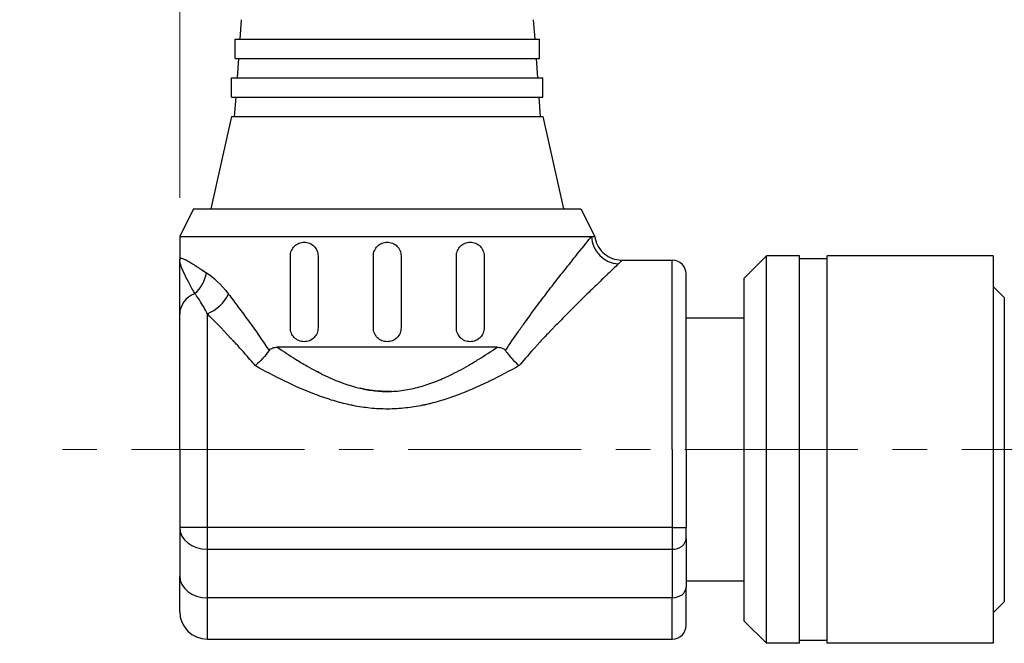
# Model space of a CAD drawing. Header units: inches. Extents: x 0 to 6721, y -3375 to 1330.
# Tile 141 of 196: x 4569 to 4604, y 91 to 114. Entities that reach past the tile are written whole.
import ezdxf

# ---------------------------------------------------------------- set-up
doc = ezdxf.new("R2010")
doc.units = ezdxf.units.IN
doc.header["$MEASUREMENT"] = 0
doc.linetypes.add('CENTER', pattern=[2, 1.25, -0.25, 0.25, -0.25])
for name, color, linetype, lineweight in [('AM_5', 3, 'Continuous', 15), ('AM_7', 4, 'CENTER', 15), ('可見 (ISO)', 7, 'Continuous', 25), ('窄部可見 (ISO)', 7, 'Continuous', 25)]:
    doc.layers.add(name, color=color, linetype=linetype, lineweight=lineweight)
doc.styles.add('尺寸標註', font='romans.shx', dxfattribs={"bigfont": 'CHINESET.SHX'})
doc.dimstyles.new('複本(3) CNS2-1$0', dxfattribs={"dimtxt": 3.7, "dimasz": 3, "dimexe": 1.4, "dimexo": 1.4, "dimgap": 1, "dimtad": 1, "dimtoh": 1, "dimdsep": 46, "dimtxsty": '尺寸標註', "dimcen": 0, "dimclrd": 2, "dimclre": 2, "dimclrt": 3, "dimadec": 0, "dimazin": 2, "dimtp": 0.1, "dimtm": 0.1, "dimtfac": 0.71, "dimtmove": 0, "dimatfit": 0, "dimfxl": 0, "dimlwd": 13, "dimlwe": 13, "dimarcsym": 0})

# ---------------------------------------------------------------- blocks, each defined once
blk = doc.blocks.new('*D416')
at = {"layer": 'AM_5', "color": 2, "lineweight": 13}
for p, q in [((4574.387, 107.145), (4574.387, 174.495)), ((4798.957, 118.665), (4798.957, 174.495)), ((4795.957, 173.095), (4577.387, 173.095))]:
    blk.add_line(p, q, dxfattribs=at)
at = {"layer": 'AM_5', "color": 2}
for points in [[(4577.387, 173.595), (4577.387, 172.595), (4574.387, 173.095)], [(4795.957, 173.595), (4795.957, 172.595), (4798.957, 173.095)]]:
    blk.add_solid(points, dxfattribs=at)
at = {"layer": 'Defpoints', "color": 0}
for p in [(4574.387, 173.095), (4798.957, 117.265), (4574.387, 105.745)]:
    blk.add_point(p, dxfattribs=at)
at = {"layer": 'AM_5', "color": 3, "insert": (4686.672, 175.945), "char_height": 3.7, "attachment_point": 5, "style": '尺寸標註'}
blk.add_mtext('224.6', dxfattribs=at)
blk = doc.blocks.new('*D419')
at = {"layer": 'AM_5', "color": 2, "lineweight": 13}
for p, q in [((4644.557, 130.595), (4560.889, 130.595)), ((4562.289, 127.595), (4562.289, 101.045)), ((4567.877, 98.045), (4560.889, 98.045))]:
    blk.add_line(p, q, dxfattribs=at)
at = {"layer": 'AM_5', "color": 2}
for points in [[(4561.789, 127.595), (4562.789, 127.595), (4562.289, 130.595)], [(4561.789, 101.045), (4562.789, 101.045), (4562.289, 98.045)]]:
    blk.add_solid(points, dxfattribs=at)
at = {"layer": 'Defpoints', "color": 0}
for p in [(4645.957, 130.595), (4562.289, 98.045), (4569.277, 98.045)]:
    blk.add_point(p, dxfattribs=at)
at = {"layer": 'AM_5', "color": 3, "insert": (4559.439, 114.32), "char_height": 3.7, "attachment_point": 5, "rotation": 90, "style": '尺寸標註'}
blk.add_mtext('32.6', dxfattribs=at)

msp = doc.modelspace()

# ---------------------------------------------------------------- linework, layer by layer
at = {"layer": 'AM_7', "ltscale": 5}
msp.add_line((4608.897, 98.045), (4569.277, 98.045), dxfattribs=at)
at = {"layer": '可見 (ISO)'}
for p, q in [((4576.607, 113.585), (4576.558, 112.885)), ((4587.167, 113.585), (4587.216, 112.885)), ((4576.387, 112.885), (4587.387, 112.885)), ((4576.387, 112.185), (4576.387, 112.885)), ((4587.387, 112.185), (4587.387, 112.885)), ((4576.387, 112.185), (4587.387, 112.185)), ((4576.509, 112.185), (4576.46, 111.485)), ((4587.265, 112.185), (4587.314, 111.485)), ((4576.262, 111.485), (4587.512, 111.485)), ((4576.262, 110.785), (4576.262, 111.485)), ((4587.512, 110.785), (4587.512, 111.485)), ((4576.262, 110.785), (4587.512, 110.785)), ((4576.411, 110.785), (4576.362, 110.085)), ((4587.363, 110.785), (4587.412, 110.085)), ((4576.262, 110.085), (4575.512, 106.745)), ((4576.262, 110.085), (4587.512, 110.085)), ((4587.512, 110.085), (4588.262, 106.745)), ((4574.887, 106.745), (4574.387, 105.745)), ((4574.887, 106.745), (4588.887, 106.745)), ((4588.887, 106.745), (4589.387, 105.745)), ((4574.387, 105.745), (4589.265, 105.745)), ((4574.387, 105.745), (4574.387, 104.895)), ((4589.087, 105.525), (4589.087, 105.525)), ((4578.387, 102.445), (4578.387, 105.045)), ((4579.387, 105.045), (4579.387, 102.445)), ((4581.387, 102.445), (4581.387, 105.045)), ((4582.387, 105.045), (4582.387, 102.445)), ((4584.387, 102.445), (4584.387, 105.045)), ((4585.387, 105.045), (4585.387, 102.445)), ((4594.787, 104.24), (4595.592, 105.045)), ((4595.592, 91.045), (4595.592, 105.045)), ((4596.787, 105.045), (4595.592, 105.045)), ((4596.787, 91.045), (4596.787, 105.045)), ((4597.787, 91.045), (4597.787, 105.045)), ((4603.787, 105.045), (4597.787, 105.045)), ((4603.787, 105.045), (4603.787, 91.045)), ((4574.75, 104.824), (4574.75, 104.824)), ((4590.376, 104.895), (4592.187, 104.895)), ((4597.787, 104.945), (4596.787, 104.945)), ((4592.687, 98.045), (4592.687, 104.395)), ((4594.787, 91.85), (4594.787, 104.24)), ((4604.187, 103.545), (4603.787, 103.945)), ((4604.187, 103.545), (4604.187, 92.545)), ((4574.387, 98.045), (4574.387, 102.945)), ((4594.787, 102.795), (4592.687, 102.795)), ((4585.859, 101.745), (4577.916, 101.745)), ((4586.389, 101.339), (4586.389, 101.339)), ((4574.387, 98.045), (4574.387, 95.226)), ((4592.687, 98.045), (4592.687, 95.226)), ((4574.387, 95.226), (4574.387, 93.47)), ((4592.687, 94.835), (4592.687, 95.226)), ((4592.687, 94.835), (4592.687, 93.079)), ((4574.387, 92.195), (4574.387, 93.47)), ((4594.787, 93.295), (4592.687, 93.295)), ((4592.687, 91.695), (4592.687, 93.079)), ((4604.187, 92.545), (4603.787, 92.145)), ((4594.787, 91.85), (4595.592, 91.045)), ((4575.387, 91.195), (4592.187, 91.195)), ((4597.787, 91.145), (4596.787, 91.145)), ((4596.787, 91.045), (4595.592, 91.045)), ((4603.787, 91.045), (4597.787, 91.045))]:
    msp.add_line(p, q, dxfattribs=at)
for centre, radius, start, end in [((4592.187, 104.395), 0.5, 0, 90), ((4575.387, 92.195), 1, 180, 270), ((4592.187, 91.695), 0.5, 270, 0)]:
    msp.add_arc(centre, radius, start, end, dxfattribs=at)
msp.add_open_spline([(4589.265, 105.745), (4589.346, 105.745), (4589.387, 105.745), (4589.387, 105.745)], degree=3, dxfattribs=at)
for points, knots in [([(4589.387, 105.745), (4589.403, 105.638), (4589.437, 105.533), (4589.536, 105.34), (4589.603, 105.251), (4589.758, 105.1), (4589.85, 105.037), (4590.046, 104.944), (4590.153, 104.914), (4590.299, 104.897), (4590.337, 104.895), (4590.376, 104.895)], [0, 0, 0, 0, 0.0323509, 0.0323509, 0.0648619, 0.0648619, 0.0973671, 0.0973671, 0.1298724, 0.1298724, 0.1414389, 0.1414389, 0.1414389, 0.1414389]), ([(4578.387, 105.045), (4578.387, 105.109), (4578.4, 105.177), (4578.452, 105.3), (4578.491, 105.355), (4578.579, 105.443), (4578.635, 105.482), (4578.758, 105.532), (4578.825, 105.545), (4578.948, 105.545), (4579.014, 105.533), (4579.138, 105.482), (4579.195, 105.444), (4579.284, 105.355), (4579.323, 105.299), (4579.374, 105.176), (4579.387, 105.108), (4579.387, 105.045)], [0, 0, 0, 0, 0.0193382, 0.0193382, 0.0386763, 0.0386763, 0.0590611, 0.0590611, 0.0794458, 0.0794458, 0.0994875, 0.0994875, 0.1195292, 0.1195292, 0.1386287, 0.1386287, 0.1577282, 0.1577282, 0.1577282, 0.1577282]), ([(4581.387, 105.045), (4581.387, 105.107), (4581.4, 105.174), (4581.451, 105.298), (4581.489, 105.354), (4581.578, 105.442), (4581.634, 105.481), (4581.757, 105.532), (4581.824, 105.545), (4581.95, 105.545), (4582.017, 105.532), (4582.14, 105.481), (4582.196, 105.442), (4582.285, 105.354), (4582.324, 105.298), (4582.375, 105.174), (4582.387, 105.107), (4582.387, 105.045)], [0, 0, 0, 0, 0.0188403, 0.0188403, 0.0376807, 0.0376807, 0.056521, 0.056521, 0.0753613, 0.0753613, 0.0942016, 0.0942016, 0.113042, 0.113042, 0.1318823, 0.1318823, 0.1507226, 0.1507226, 0.1507226, 0.1507226]), ([(4584.387, 105.045), (4584.387, 105.108), (4584.4, 105.176), (4584.452, 105.299), (4584.49, 105.355), (4584.579, 105.444), (4584.636, 105.482), (4584.76, 105.533), (4584.826, 105.545), (4584.949, 105.545), (4585.016, 105.532), (4585.139, 105.482), (4585.195, 105.443), (4585.284, 105.355), (4585.322, 105.3), (4585.374, 105.177), (4585.387, 105.109), (4585.387, 105.045)], [0, 0, 0, 0, 0.0190995, 0.0190995, 0.038199, 0.038199, 0.0582407, 0.0582407, 0.0782824, 0.0782824, 0.0986672, 0.0986672, 0.1190519, 0.1190519, 0.1383901, 0.1383901, 0.1577282, 0.1577282, 0.1577282, 0.1577282]), ([(4574.387, 102.945), (4574.387, 102.993), (4574.387, 103.054), (4574.387, 103.127), (4574.387, 103.164), (4574.387, 103.204), (4574.387, 103.248), (4574.387, 103.291), (4574.387, 103.338), (4574.387, 103.387), (4574.387, 103.416), (4574.387, 103.446), (4574.387, 103.476), (4574.387, 103.71), (4574.387, 103.885), (4574.387, 104.002), (4574.387, 104.004), (4574.387, 104.005), (4574.387, 104.008), (4574.387, 104.191), (4574.387, 104.349), (4574.387, 104.482), (4574.387, 104.486), (4574.387, 104.49), (4574.387, 104.495), (4574.387, 104.573), (4574.387, 104.646), (4574.387, 104.712), (4574.387, 104.779), (4574.387, 104.84), (4574.387, 104.895)], [0, 0, 0, 0, 0.109375, 0.109375, 0.109375, 0.164063, 0.164063, 0.164063, 0.21875, 0.21875, 0.21875, 0.25, 0.25, 0.25, 0.496094, 0.496094, 0.496094, 0.5, 0.5, 0.5, 0.742188, 0.742188, 0.742188, 0.75, 0.75, 0.75, 0.875, 0.875, 0.875, 1, 1, 1, 1]), ([(4579.387, 102.445), (4579.387, 102.382), (4579.375, 102.316), (4579.325, 102.194), (4579.288, 102.139), (4579.2, 102.049), (4579.142, 102.009), (4579.017, 101.957), (4578.949, 101.945), (4578.823, 101.945), (4578.755, 101.957), (4578.63, 102.011), (4578.572, 102.051), (4578.485, 102.141), (4578.449, 102.195), (4578.4, 102.316), (4578.387, 102.382), (4578.387, 102.445)], [0.1577208, 0.1577208, 0.1577208, 0.1577208, 0.1764547, 0.1764547, 0.1951885, 0.1951885, 0.2155952, 0.2155952, 0.2360018, 0.2360018, 0.2569247, 0.2569247, 0.2778476, 0.2778476, 0.2966445, 0.2966445, 0.3154415, 0.3154415, 0.3154415, 0.3154415]), ([(4582.387, 102.445), (4582.387, 102.382), (4582.375, 102.315), (4582.324, 102.192), (4582.285, 102.135), (4582.196, 102.047), (4582.14, 102.008), (4582.017, 101.957), (4581.95, 101.945), (4581.824, 101.945), (4581.757, 101.957), (4581.634, 102.008), (4581.578, 102.047), (4581.489, 102.135), (4581.451, 102.192), (4581.4, 102.315), (4581.387, 102.382), (4581.387, 102.445)], [0.1507226, 0.1507226, 0.1507226, 0.1507226, 0.169563, 0.169563, 0.1884033, 0.1884033, 0.2072436, 0.2072436, 0.226084, 0.226084, 0.2449243, 0.2449243, 0.2637646, 0.2637646, 0.2826049, 0.2826049, 0.3014453, 0.3014453, 0.3014453, 0.3014453]), ([(4585.387, 102.445), (4585.387, 102.382), (4585.375, 102.316), (4585.325, 102.195), (4585.289, 102.141), (4585.202, 102.051), (4585.145, 102.011), (4585.019, 101.957), (4584.951, 101.945), (4584.825, 101.945), (4584.757, 101.957), (4584.632, 102.009), (4584.574, 102.049), (4584.487, 102.139), (4584.449, 102.194), (4584.4, 102.316), (4584.387, 102.382), (4584.387, 102.445)], [0.1577208, 0.1577208, 0.1577208, 0.1577208, 0.1765177, 0.1765177, 0.1953147, 0.1953147, 0.2162376, 0.2162376, 0.2371605, 0.2371605, 0.2575671, 0.2575671, 0.2779737, 0.2779737, 0.2967076, 0.2967076, 0.3154415, 0.3154415, 0.3154415, 0.3154415]), ([(4577.615, 101.624), (4577.548, 101.529), (4577.47, 101.432), (4577.311, 101.258), (4577.233, 101.181), (4577.142, 101.101), (4577.13, 101.091), (4577.119, 101.081)], [0.00000157, 0.00000157, 0.00000157, 0.00000157, 0.03773377, 0.03773377, 0.07068367, 0.07068367, 0.07542641, 0.07542641, 0.07542641, 0.07542641]), ([(4577.615, 101.624), (4577.632, 101.648), (4577.652, 101.667), (4577.698, 101.7), (4577.725, 101.713), (4577.804, 101.739), (4577.861, 101.744), (4577.916, 101.745)], [0.0000014, 0.0000014, 0.0000014, 0.0000014, 0.00932853, 0.00932853, 0.01959272, 0.01959272, 0.03886697, 0.03886697, 0.03886697, 0.03886697]), ([(4585.859, 101.745), (4585.913, 101.744), (4585.97, 101.739), (4586.049, 101.713), (4586.076, 101.7), (4586.123, 101.667), (4586.143, 101.648), (4586.159, 101.624)], [0.00000446, 0.00000446, 0.00000446, 0.00000446, 0.01927083, 0.01927083, 0.02954111, 0.02954111, 0.03887318, 0.03887318, 0.03887318, 0.03887318]), ([(4586.159, 101.624), (4586.197, 101.57), (4586.237, 101.519), (4586.276, 101.471), (4586.296, 101.447), (4586.315, 101.424), (4586.334, 101.402), (4586.343, 101.391), (4586.353, 101.381), (4586.362, 101.37), (4586.367, 101.365), (4586.371, 101.36), (4586.376, 101.354), (4586.38, 101.349), (4586.384, 101.345), (4586.389, 101.339), (4586.475, 101.243), (4586.567, 101.155), (4586.655, 101.081)], [0, 0, 0, 0, 0.25, 0.25, 0.25, 0.375, 0.375, 0.375, 0.4375, 0.4375, 0.4375, 0.46875, 0.46875, 0.46875, 0.5, 0.5, 0.5, 0.9999987, 0.9999987, 0.9999987, 0.9999987])]:
    msp.add_open_spline(points, degree=3, knots=knots, dxfattribs=at)
at = {"layer": '窄部可見 (ISO)'}
for p, q in [((4592.187, 98.045), (4592.187, 104.895)), ((4575.387, 98.045), (4575.387, 102.952)), ((4577.916, 101.745), (4577.916, 101.745)), ((4575.387, 95.226), (4575.387, 98.045)), ((4592.187, 98.045), (4592.187, 95.226)), ((4575.387, 95.226), (4574.387, 95.226)), ((4575.387, 94.444), (4575.387, 95.226)), ((4592.187, 95.226), (4575.387, 95.226)), ((4592.187, 95.226), (4592.187, 94.444)), ((4592.187, 95.226), (4592.687, 95.226)), ((4575.387, 92.688), (4575.387, 94.444)), ((4575.387, 94.444), (4592.187, 94.444)), ((4592.187, 94.444), (4592.187, 92.688)), ((4575.387, 91.195), (4575.387, 92.688)), ((4592.187, 92.688), (4575.387, 92.688)), ((4592.187, 91.195), (4592.187, 92.688))]:
    msp.add_line(p, q, dxfattribs=at)
for centre, major_axis, ratio, start_param, end_param in [((4590.249, 105.745), (0.736, -0.677), 0.965519, 3.903326, 5.439158), ((4574.48, 104.438), (-0.482, -0.876), 0.841295, 1.120848, 2.004762), ((4575.387, 102.945), (-1, 0), 0.837637, 5.183305, 6.283185), ((4575.387, 103.668), (0.756, 0.654), 0.613283, 4.224582, 5.329054), ((4575.387, 95.226), (-1, 0), 0.782011, 0, 1.570796), ((4592.187, 94.835), (0.5, 0), 0.782011, 4.712389, 6.283185), ((4575.387, 93.47), (-1, 0), 0.782011, 0, 1.570796), ((4592.187, 93.079), (0.5, 0), 0.782011, 4.712389, 6.283185)]:
    msp.add_ellipse(centre, major_axis=major_axis, ratio=ratio, start_param=start_param, end_param=end_param, dxfattribs=at)
for points, knots in [([(4586.159, 101.624), (4586.312, 101.859), (4586.469, 102.089), (4586.628, 102.315), (4586.707, 102.428), (4586.787, 102.54), (4586.867, 102.651), (4586.931, 102.741), (4586.995, 102.828), (4587.059, 102.916), (4587.075, 102.938), (4587.091, 102.959), (4587.107, 102.981), (4587.257, 103.184), (4587.402, 103.378), (4587.542, 103.563), (4587.554, 103.578), (4587.565, 103.593), (4587.577, 103.608), (4587.722, 103.799), (4587.862, 103.981), (4587.995, 104.151), (4588, 104.157), (4588.003, 104.162), (4588.008, 104.168), (4588.152, 104.352), (4588.285, 104.521), (4588.408, 104.677), (4588.541, 104.845), (4588.663, 104.997), (4588.769, 105.13), (4588.998, 105.416), (4589.162, 105.618), (4589.265, 105.745)], [0, 0, 0, 0, 0.125, 0.125, 0.125, 0.1875, 0.1875, 0.1875, 0.237755, 0.237755, 0.237755, 0.25, 0.25, 0.25, 0.365555, 0.365555, 0.365555, 0.375, 0.375, 0.375, 0.496026, 0.496026, 0.496026, 0.5, 0.5, 0.5, 0.613417, 0.613417, 0.613417, 0.736214, 0.736214, 0.736214, 1, 1, 1, 1]), ([(4574.387, 104.895), (4574.387, 104.92), (4574.393, 104.938), (4574.406, 104.948), (4574.41, 104.952), (4574.415, 104.955), (4574.421, 104.957), (4574.429, 104.959), (4574.437, 104.96), (4574.448, 104.96), (4574.449, 104.96), (4574.449, 104.96), (4574.45, 104.96), (4574.47, 104.959), (4574.496, 104.952), (4574.527, 104.941), (4574.543, 104.935), (4574.56, 104.927), (4574.579, 104.918), (4574.588, 104.913), (4574.598, 104.909), (4574.608, 104.903), (4574.614, 104.901), (4574.619, 104.898), (4574.624, 104.895), (4574.627, 104.894), (4574.629, 104.892), (4574.632, 104.891), (4574.634, 104.89), (4574.637, 104.889), (4574.639, 104.887), (4574.66, 104.876), (4574.68, 104.865), (4574.703, 104.851), (4574.725, 104.838), (4574.749, 104.824), (4574.774, 104.809), (4574.799, 104.793), (4574.826, 104.776), (4574.854, 104.759), (4574.868, 104.75), (4574.882, 104.74), (4574.897, 104.731), (4574.905, 104.726), (4574.912, 104.721), (4574.92, 104.716), (4574.924, 104.714), (4574.928, 104.711), (4574.931, 104.709), (4574.933, 104.708), (4574.935, 104.706), (4574.937, 104.705), (4574.939, 104.704), (4574.94, 104.703), (4574.941, 104.702), (4574.96, 104.69), (4574.972, 104.683), (4574.988, 104.672), (4575.08, 104.612), (4575.197, 104.534), (4575.351, 104.438)], [0, 0, 0, 0, 0.140625, 0.140625, 0.140625, 0.1875, 0.1875, 0.1875, 0.25, 0.25, 0.25, 0.254664, 0.254664, 0.254664, 0.375, 0.375, 0.375, 0.4375, 0.4375, 0.4375, 0.46875, 0.46875, 0.46875, 0.484375, 0.484375, 0.484375, 0.492187, 0.492187, 0.492187, 0.49847, 0.49847, 0.49847, 0.562343, 0.562343, 0.562343, 0.625, 0.625, 0.625, 0.6875, 0.6875, 0.6875, 0.71875, 0.71875, 0.71875, 0.734375, 0.734375, 0.734375, 0.742187, 0.742187, 0.742187, 0.746094, 0.746094, 0.746094, 0.748703, 0.748703, 0.748703, 0.78634, 0.78634, 0.78634, 1, 1, 1, 1]), ([(4574.933, 103.691), (4574.868, 103.802), (4574.796, 103.928), (4574.726, 104.06), (4574.718, 104.075), (4574.71, 104.091), (4574.701, 104.107), (4574.64, 104.223), (4574.581, 104.343), (4574.531, 104.454), (4574.531, 104.455), (4574.53, 104.456), (4574.53, 104.457), (4574.529, 104.46), (4574.528, 104.461), (4574.527, 104.464), (4574.506, 104.511), (4574.486, 104.557), (4574.469, 104.6), (4574.451, 104.646), (4574.435, 104.689), (4574.423, 104.728), (4574.422, 104.731), (4574.421, 104.734), (4574.42, 104.737), (4574.394, 104.818), (4574.387, 104.866), (4574.387, 104.895)], [0, 0, 0, 0, 0.249939, 0.249939, 0.249939, 0.2798297, 0.2798297, 0.2798297, 0.4998779, 0.4998779, 0.4998779, 0.5023794, 0.5023794, 0.5023794, 0.5076885, 0.5076885, 0.5076885, 0.6248474, 0.6248474, 0.6248474, 0.7492415, 0.7492415, 0.7492415, 0.7576275, 0.7576275, 0.7576275, 0.9997559, 0.9997559, 0.9997559, 0.9997559]), ([(4590.249, 104.764), (4590.191, 104.709), (4590.115, 104.637), (4590.019, 104.546), (4589.972, 104.501), (4589.92, 104.451), (4589.863, 104.396), (4589.834, 104.369), (4589.805, 104.341), (4589.774, 104.311), (4589.758, 104.296), (4589.743, 104.281), (4589.727, 104.266), (4589.719, 104.258), (4589.711, 104.251), (4589.703, 104.243), (4589.699, 104.239), (4589.694, 104.235), (4589.69, 104.231), (4589.686, 104.227), (4589.682, 104.223), (4589.678, 104.219), (4589.564, 104.109), (4589.434, 103.984), (4589.288, 103.842), (4589.284, 103.839), (4589.281, 103.835), (4589.277, 103.832), (4589.207, 103.764), (4589.134, 103.692), (4589.057, 103.617), (4589.017, 103.577), (4588.975, 103.537), (4588.933, 103.495), (4588.911, 103.474), (4588.89, 103.453), (4588.868, 103.431), (4588.857, 103.421), (4588.847, 103.41), (4588.836, 103.399), (4588.83, 103.394), (4588.825, 103.388), (4588.819, 103.383), (4588.816, 103.38), (4588.813, 103.377), (4588.81, 103.373), (4588.807, 103.371), (4588.804, 103.368), (4588.802, 103.366), (4588.663, 103.228), (4588.506, 103.073), (4588.332, 102.897), (4588.32, 102.885), (4588.308, 102.872), (4588.296, 102.86), (4588.22, 102.783), (4588.141, 102.702), (4588.059, 102.618), (4588.011, 102.568), (4587.962, 102.518), (4587.912, 102.466), (4587.887, 102.44), (4587.862, 102.414), (4587.836, 102.387), (4587.824, 102.374), (4587.811, 102.36), (4587.798, 102.347), (4587.791, 102.34), (4587.785, 102.333), (4587.778, 102.327), (4587.775, 102.323), (4587.772, 102.32), (4587.769, 102.316), (4587.765, 102.313), (4587.761, 102.308), (4587.759, 102.306), (4587.756, 102.303), (4587.752, 102.299), (4587.749, 102.296), (4587.687, 102.231), (4587.613, 102.153), (4587.526, 102.06), (4587.48, 102.011), (4587.431, 101.958), (4587.378, 101.9), (4587.351, 101.872), (4587.324, 101.842), (4587.296, 101.811), (4587.281, 101.795), (4587.267, 101.78), (4587.253, 101.764), (4587.238, 101.748), (4587.224, 101.732), (4587.208, 101.715), (4586.955, 101.436), (4586.771, 101.219), (4586.655, 101.081)], [0, 0, 0, 0, 0.125, 0.125, 0.125, 0.1875, 0.1875, 0.1875, 0.21875, 0.21875, 0.21875, 0.234375, 0.234375, 0.234375, 0.2421875, 0.2421875, 0.2421875, 0.2460937, 0.2460937, 0.2460937, 0.25, 0.25, 0.25, 0.375, 0.375, 0.375, 0.3780751, 0.3780751, 0.3780751, 0.4375, 0.4375, 0.4375, 0.46875, 0.46875, 0.46875, 0.484375, 0.484375, 0.484375, 0.4921875, 0.4921875, 0.4921875, 0.4960938, 0.4960938, 0.4960938, 0.4982063, 0.4982063, 0.4982063, 0.5, 0.5, 0.5, 0.625, 0.625, 0.625, 0.6336721, 0.6336721, 0.6336721, 0.6875, 0.6875, 0.6875, 0.71875, 0.71875, 0.71875, 0.734375, 0.734375, 0.734375, 0.7421875, 0.7421875, 0.7421875, 0.7460938, 0.7460938, 0.7460938, 0.7480469, 0.7480469, 0.7480469, 0.75, 0.75, 0.75, 0.7532095, 0.7532095, 0.7532095, 0.8125, 0.8125, 0.8125, 0.84375, 0.84375, 0.84375, 0.859375, 0.859375, 0.859375, 0.8671875, 0.8671875, 0.8671875, 0.875, 0.875, 0.875, 1, 1, 1, 1]), ([(4590.376, 104.895), (4590.376, 104.895), (4590.376, 104.895), (4590.376, 104.894), (4590.333, 104.844), (4590.249, 104.764)], [0.4997154, 0.4997154, 0.4997154, 0.4997154, 0.5, 0.5, 1, 1, 1, 1]), ([(4575.387, 102.952), (4575.36, 103.006), (4575.327, 103.07), (4575.289, 103.141), (4575.203, 103.298), (4575.073, 103.501), (4574.999, 103.604), (4574.972, 103.64), (4574.951, 103.669), (4574.933, 103.691)], [0, 0, 0, 0, 0.25, 0.25, 0.25, 0.803276, 0.803276, 0.803276, 1, 1, 1, 1]), ([(4576.152, 103.668), (4576.267, 103.517), (4576.385, 103.36), (4576.627, 103.036), (4576.75, 102.869), (4577.128, 102.346), (4577.377, 101.989), (4577.615, 101.624)], [0, 0, 0, 0, 0.25, 0.25, 0.5, 0.5, 1, 1, 1, 1]), ([(4577.119, 101.081), (4577.064, 101.147), (4577, 101.222), (4576.927, 101.307), (4576.863, 101.381), (4576.792, 101.462), (4576.714, 101.55), (4576.708, 101.556), (4576.702, 101.563), (4576.697, 101.569), (4576.691, 101.575), (4576.687, 101.58), (4576.68, 101.588), (4576.57, 101.712), (4576.478, 101.812), (4576.405, 101.891), (4576.368, 101.931), (4576.336, 101.965), (4576.309, 101.994), (4576.295, 102.009), (4576.283, 102.022), (4576.272, 102.034), (4576.266, 102.04), (4576.261, 102.046), (4576.256, 102.052), (4576.253, 102.054), (4576.251, 102.057), (4576.248, 102.06), (4576.247, 102.061), (4576.246, 102.062), (4576.245, 102.063), (4576.244, 102.064), (4576.243, 102.065), (4576.243, 102.065), (4576.243, 102.065), (4576.242, 102.066), (4576.242, 102.066), (4576.242, 102.066), (4576.242, 102.066), (4576.241, 102.067), (4575.902, 102.429), (4575.617, 102.719), (4575.387, 102.952)], [0.0000044, 0.0000044, 0.0000044, 0.0000044, 0.125, 0.125, 0.125, 0.234375, 0.234375, 0.234375, 0.2421875, 0.2421875, 0.2421875, 0.25, 0.25, 0.25, 0.375, 0.375, 0.375, 0.4375, 0.4375, 0.4375, 0.46875, 0.46875, 0.46875, 0.484375, 0.484375, 0.484375, 0.4921875, 0.4921875, 0.4921875, 0.4960937, 0.4960937, 0.4960937, 0.4980469, 0.4980469, 0.4980469, 0.4990234, 0.4990234, 0.4990234, 0.5, 0.5, 0.5, 1, 1, 1, 1]), ([(4577.916, 101.745), (4578.145, 101.588), (4578.365, 101.444), (4578.577, 101.313), (4578.713, 101.228), (4578.847, 101.148), (4578.999, 101.061), (4579.215, 100.937), (4579.425, 100.827), (4579.628, 100.729), (4579.974, 100.563), (4580.373, 100.405), (4580.736, 100.306), (4580.768, 100.297), (4580.798, 100.29), (4580.834, 100.281), (4581.015, 100.236), (4581.193, 100.202), (4581.37, 100.18), (4581.547, 100.157), (4581.724, 100.146), (4581.898, 100.147), (4582.091, 100.147), (4582.285, 100.161), (4582.481, 100.19), (4582.672, 100.217), (4582.872, 100.261), (4583.051, 100.31), (4583.233, 100.36), (4583.419, 100.421), (4583.609, 100.495), (4583.796, 100.568), (4583.985, 100.651), (4584.156, 100.734), (4584.371, 100.838), (4584.593, 100.956), (4584.823, 101.088), (4584.96, 101.168), (4585.077, 101.238), (4585.2, 101.314), (4585.41, 101.445), (4585.63, 101.588), (4585.859, 101.745)], [0.0000001, 0.0000001, 0.0000001, 0.0000001, 0.0877818, 0.0877818, 0.0877818, 0.1444839, 0.1444839, 0.1444839, 0.2252965, 0.2252965, 0.2252965, 0.3626099, 0.3626099, 0.3626099, 0.375, 0.375, 0.375, 0.4375, 0.4375, 0.4375, 0.4999583, 0.4999583, 0.4999583, 0.5694653, 0.5694653, 0.5694653, 0.6372075, 0.6372075, 0.6372075, 0.7065275, 0.7065275, 0.7065275, 0.7748313, 0.7748313, 0.7748313, 0.8607276, 0.8607276, 0.8607276, 0.9119693, 0.9119693, 0.9119693, 0.9999999, 0.9999999, 0.9999999, 0.9999999]), ([(4586.655, 101.081), (4586.299, 100.881), (4585.951, 100.697), (4585.611, 100.531), (4585.571, 100.511), (4585.53, 100.492), (4585.49, 100.472), (4585.134, 100.302), (4584.787, 100.152), (4584.449, 100.025), (4584.428, 100.017), (4584.41, 100.01), (4584.386, 100.001), (4584.199, 99.932), (4584.015, 99.871), (4583.834, 99.816), (4583.811, 99.809), (4583.788, 99.802), (4583.764, 99.795), (4583.662, 99.766), (4583.561, 99.739), (4583.461, 99.714), (4583.411, 99.701), (4583.361, 99.689), (4583.312, 99.678), (4583.287, 99.672), (4583.262, 99.667), (4583.238, 99.661), (4583.226, 99.659), (4583.216, 99.657), (4583.205, 99.654), (4583.192, 99.652), (4583.178, 99.649), (4583.164, 99.646), (4582.961, 99.604), (4582.76, 99.572), (4582.561, 99.55), (4582.339, 99.525), (4582.118, 99.513), (4581.899, 99.512), (4581.689, 99.512), (4581.477, 99.523), (4581.264, 99.545), (4581.065, 99.565), (4580.864, 99.595), (4580.662, 99.635), (4580.649, 99.638), (4580.634, 99.641), (4580.622, 99.644), (4580.609, 99.646), (4580.596, 99.649), (4580.583, 99.652), (4580.398, 99.69), (4580.211, 99.737), (4580.02, 99.792), (4579.918, 99.822), (4579.816, 99.854), (4579.712, 99.888), (4579.66, 99.905), (4579.608, 99.923), (4579.556, 99.941), (4579.529, 99.95), (4579.503, 99.96), (4579.477, 99.969), (4579.464, 99.974), (4579.451, 99.978), (4579.437, 99.983), (4579.424, 99.988), (4579.409, 99.994), (4579.398, 99.998), (4579.378, 100.005), (4579.357, 100.013), (4579.337, 100.02), (4578.958, 100.162), (4578.566, 100.334), (4578.165, 100.53), (4577.824, 100.696), (4577.476, 100.88), (4577.119, 101.081)], [0, 0, 0, 0, 0.1116886, 0.1116886, 0.1116886, 0.125, 0.125, 0.125, 0.242665, 0.242665, 0.242665, 0.25, 0.25, 0.25, 0.3053357, 0.3053357, 0.3053357, 0.3125, 0.3125, 0.3125, 0.34375, 0.34375, 0.34375, 0.359375, 0.359375, 0.359375, 0.3671875, 0.3671875, 0.3671875, 0.3707055, 0.3707055, 0.3707055, 0.375, 0.375, 0.375, 0.4341824, 0.4341824, 0.4341824, 0.4997294, 0.4997294, 0.4997294, 0.5625, 0.5625, 0.5625, 0.6210938, 0.6210938, 0.6210938, 0.625, 0.625, 0.625, 0.6291113, 0.6291113, 0.6291113, 0.6875, 0.6875, 0.6875, 0.71875, 0.71875, 0.71875, 0.734375, 0.734375, 0.734375, 0.7421875, 0.7421875, 0.7421875, 0.7460937, 0.7460937, 0.7460937, 0.75, 0.75, 0.75, 0.7570871, 0.7570871, 0.7570871, 0.8883889, 0.8883889, 0.8883889, 1, 1, 1, 1]), ([(4582.038, 100.15), (4581.99, 100.148), (4581.941, 100.147), (4581.893, 100.147), (4581.699, 100.146), (4581.505, 100.16), (4581.309, 100.188), (4581.176, 100.206), (4581.039, 100.232), (4580.909, 100.263)], [0.4827165, 0.4827165, 0.4827165, 0.4827165, 0.4999483, 0.4999483, 0.4999483, 0.5693362, 0.5693362, 0.5693362, 0.6161202, 0.6161202, 0.6161202, 0.6161202])]:
    msp.add_open_spline(points, degree=3, knots=knots, dxfattribs=at)
for points in [[(4575.351, 104.438), (4575.605, 104.279), (4575.881, 104.022), (4576.152, 103.668)], [(4579.496, 100.794), (4579.445, 100.82), (4579.393, 100.846), (4579.342, 100.873)]]:
    msp.add_open_spline(points, degree=3, dxfattribs=at)

# ---------------------------------------------------------------- dimensions: what is measured, and where the dimension line sits
at = {"layer": 'AM_5'}
dim = msp.add_linear_dim(base=(4574.387, 173.095), p1=(4798.957, 117.265), p2=(4574.387, 105.745), dimstyle='複本(3) CNS2-1$0', override={"dimdec": 1}, dxfattribs=at)
dim.commit()
dim.dimension.update_dxf_attribs({"geometry": '*D416', "text_midpoint": (4686.672, 175.945)})
dim = msp.add_linear_dim(base=(4562.289258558, 98.044547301), p1=(4645.957106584, 130.594547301), p2=(4569.277106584, 98.044547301), angle=90, dimstyle='複本(3) CNS2-1$0', override={"dimdec": 1}, dxfattribs=at)
dim.commit()
dim.dimension.update_dxf_attribs({"geometry": '*D419', "text_midpoint": (4559.439258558, 114.319547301)})

doc.saveas('drawing.dxf')
